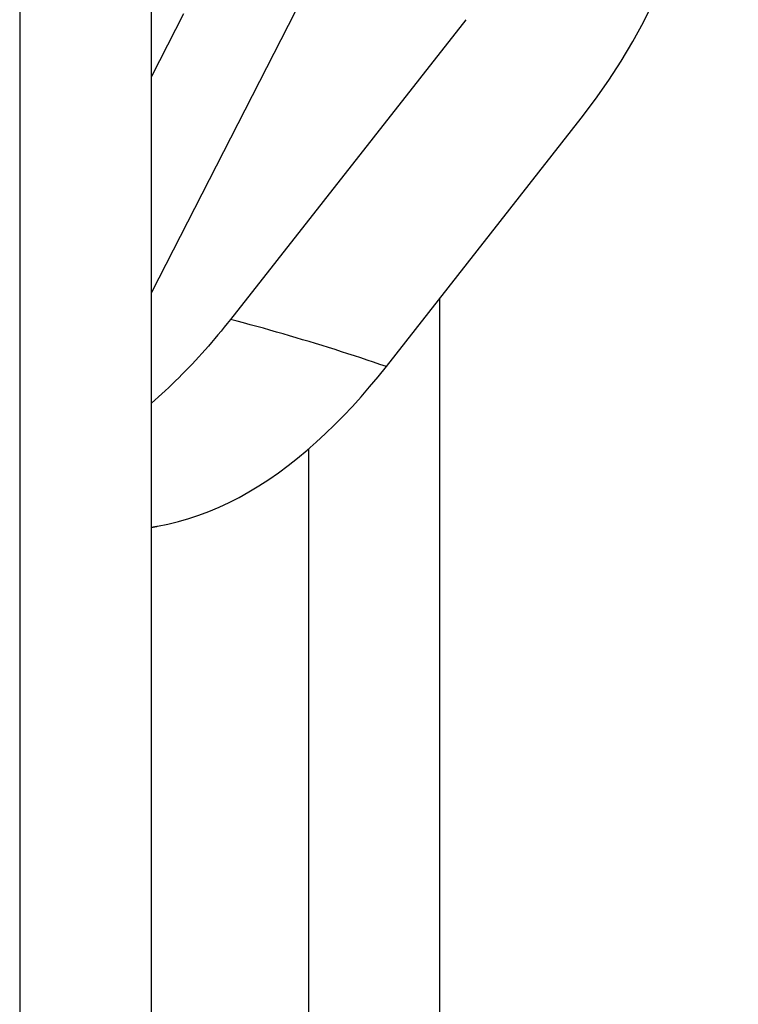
# Model space of a CAD drawing. Header units: inches. Extents: x 4.7 to 70, y 5.2 to 47.5.
# Tile 12 of 19: x 66.175 to 66.38, y 24.262 to 24.542. Entities that reach past the tile are written whole.
import ezdxf

# ---------------------------------------------------------------- set-up
doc = ezdxf.new("R2010")
doc.units = ezdxf.units.IN
doc.header["$MEASUREMENT"] = 0
doc.layers.add('Visible Edges(ANSI)', color=7, linetype='Continuous', lineweight=25)
doc.layers.add('Visible Tangent Edges(ANSI)', color=7, linetype='Continuous', lineweight=25)

msp = doc.modelspace()

# ---------------------------------------------------------------- linework, layer by layer
at = {"layer": 'Visible Edges(ANSI)'}
for p, q in [((66.21271, 20.90591), (66.21271, 28.53289)), ((66.17523, 28.51131), (66.17523, 20.88433)), ((66.22187, 24.54369), (66.21271, 24.5258)), ((66.30221, 24.54199), (66.23522, 24.45664)), ((66.27961, 24.44323), (66.33511, 24.51395))]:
    msp.add_line(p, q, dxfattribs=at)
at = {"layer": 'Visible Edges(ANSI)', "flags": 128}
for points in [[(66.23522, 24.45664), (66.23434, 24.45553), (66.23346, 24.45442), (66.23257, 24.45333), (66.23167, 24.45225), (66.23077, 24.45117), (66.22987, 24.45011), (66.22896, 24.44906), (66.22804, 24.44802), (66.22712, 24.44698), (66.2262, 24.44596), (66.22527, 24.44495), (66.22434, 24.44395), (66.2234, 24.44296), (66.22245, 24.44198), (66.2215, 24.44102), (66.22054, 24.44006), (66.21958, 24.43912), (66.21862, 24.43819), (66.21765, 24.43726), (66.21667, 24.43636), (66.21569, 24.43546), (66.2147, 24.43457), (66.21371, 24.4337), (66.21271, 24.43284)], [(66.21446, 24.39776), (66.21745, 24.39836), (66.22041, 24.39908), (66.22334, 24.39993), (66.22624, 24.40089), (66.22912, 24.40198), (66.23199, 24.40318), (66.23484, 24.40451), (66.23767, 24.40597), (66.2405, 24.40755), (66.24331, 24.40925), (66.24612, 24.41108), (66.2489, 24.41301), (66.25164, 24.41505), (66.25434, 24.41718), (66.25702, 24.41941), (66.25966, 24.42173), (66.26228, 24.42414), (66.26486, 24.42664), (66.26742, 24.42921), (66.26993, 24.43187), (66.27241, 24.4346), (66.27485, 24.43741), (66.27725, 24.44029), (66.27961, 24.44323)], [(66.21271, 24.39746), (66.21278, 24.39747), (66.21286, 24.39748), (66.21293, 24.39749), (66.213, 24.3975), (66.21307, 24.39752), (66.21315, 24.39753), (66.21322, 24.39754), (66.21329, 24.39755), (66.21337, 24.39757), (66.21344, 24.39758), (66.21351, 24.39759), (66.21358, 24.3976), (66.21366, 24.39762), (66.21373, 24.39763), (66.2138, 24.39764), (66.21388, 24.39765), (66.21395, 24.39767), (66.21402, 24.39768), (66.21409, 24.39769), (66.21417, 24.39771), (66.21424, 24.39772), (66.21431, 24.39773), (66.21439, 24.39774), (66.21446, 24.39776)]]:
    msp.add_lwpolyline(points, dxfattribs=at)
at = {"layer": 'Visible Edges(ANSI)'}
msp.add_ellipse((66.22576, 24.56977), major_axis=(0.12663, 0.08662), ratio=0.760661, start_param=5.105287, end_param=6.506119, dxfattribs=at)
at = {"layer": 'Visible Tangent Edges(ANSI)'}
for p, q in [((66.2679, 24.57213), (66.21271, 24.4643)), ((66.29488, 21.27521), (66.29488, 24.46269)), ((66.2574, 24.41974), (66.2574, 21.26627))]:
    msp.add_line(p, q, dxfattribs=at)
at = {"layer": 'Visible Tangent Edges(ANSI)', "flags": 128}
msp.add_lwpolyline([(66.27961, 24.44323), (66.27779, 24.44385), (66.27597, 24.44446), (66.27415, 24.44507), (66.27233, 24.44567), (66.2705, 24.44627), (66.26867, 24.44687), (66.26684, 24.44745), (66.265, 24.44804), (66.26316, 24.44862), (66.26132, 24.44919), (66.25948, 24.44976), (66.25763, 24.45032), (66.25578, 24.45088), (66.25393, 24.45143), (66.25207, 24.45198), (66.25021, 24.45252), (66.24835, 24.45305), (66.24648, 24.45358), (66.24461, 24.45411), (66.24274, 24.45463), (66.24087, 24.45514), (66.23899, 24.45564), (66.23711, 24.45615), (66.23522, 24.45664)], dxfattribs=at)

doc.saveas('drawing.dxf')
